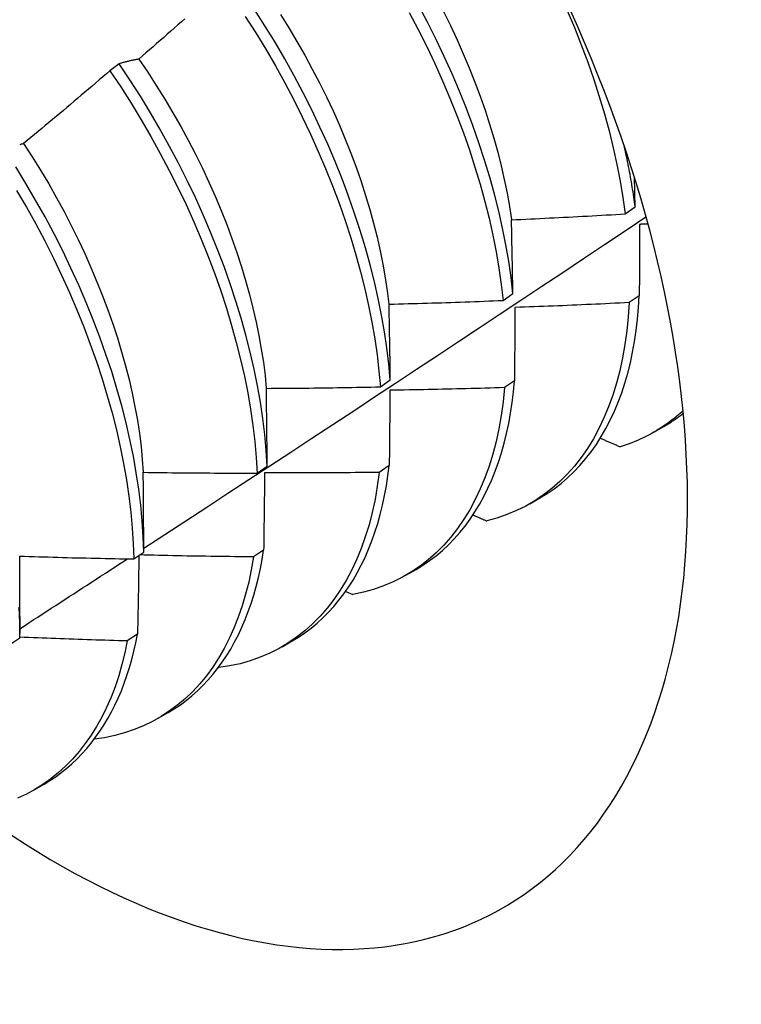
# Model space of a CAD drawing. Header units: inches. Extents: x 94.9 to 112.2, y 33.4 to 57.2.
# Tile 14 of 17: x 101.578 to 101.781, y 43.356 to 43.633. Entities that reach past the tile are written whole.
import ezdxf

# ---------------------------------------------------------------- set-up
doc = ezdxf.new("R2010")
doc.units = ezdxf.units.IN
doc.header["$MEASUREMENT"] = 0
doc.layers.add('Visible Edges(ANSI)', color=7, linetype='Continuous', lineweight=25)

msp = doc.modelspace()

# ---------------------------------------------------------------- linework, layer by layer
at = {"layer": 'Visible Edges(ANSI)'}
for p, q in [((101.60609, 43.62019), (101.60351, 43.61823)), ((101.74816, 43.57805), (101.75093, 43.58002)), ((101.71385, 43.55373), (101.71662, 43.55569)), ((101.75209, 43.55506), (101.74927, 43.55312)), ((101.67941, 43.52946), (101.6822, 43.53142)), ((101.71706, 43.53116), (101.71423, 43.52923)), ((101.75621, 43.51673), (101.75902, 43.51835)), ((101.68191, 43.50735), (101.67907, 43.50543)), ((101.64486, 43.50526), (101.64766, 43.50721)), ((101.72141, 43.49664), (101.72422, 43.49826)), ((101.61019, 43.48112), (101.613, 43.48307)), ((101.64664, 43.48362), (101.64379, 43.48171)), ((101.68661, 43.47654), (101.68943, 43.47817)), ((101.66968, 43.47202), (101.67169, 43.47112)), ((101.57823, 43.46492), (101.57823, 43.46018)), ((101.57541, 43.45706), (101.57822, 43.459)), ((101.61126, 43.46), (101.60839, 43.45809)), ((101.65181, 43.45645), (101.65463, 43.45808)), ((101.63394, 43.45064), (101.63405, 43.45059)), ((101.61702, 43.43636), (101.61983, 43.43799)), ((101.58222, 43.41627), (101.58503, 43.41789))]:
    msp.add_line(p, q, dxfattribs=at)
at = {"layer": 'Visible Edges(ANSI)', "flags": 128}
for points in [[(101.6822, 43.53142), (101.6818, 43.53586), (101.68126, 43.54038), (101.68058, 43.54495), (101.67978, 43.54958), (101.67884, 43.55426), (101.67777, 43.55898), (101.67657, 43.56374), (101.67524, 43.56853), (101.67378, 43.57334), (101.6722, 43.57817), (101.67049, 43.58302), (101.66865, 43.58788), (101.6667, 43.59273), (101.66463, 43.59758), (101.66244, 43.60242), (101.66014, 43.60724), (101.65773, 43.61204), (101.6552, 43.61681), (101.65258, 43.62155), (101.64985, 43.62624), (101.64702, 43.63089), (101.64409, 43.63548)], [(101.68754, 43.63464), (101.69005, 43.62986), (101.69244, 43.62506), (101.69473, 43.62023), (101.6969, 43.61539), (101.69896, 43.61054), (101.7009, 43.60569), (101.70271, 43.60083), (101.7044, 43.59599), (101.70597, 43.59115), (101.70741, 43.58634), (101.70873, 43.58156), (101.70991, 43.5768), (101.71096, 43.57209), (101.71188, 43.56742), (101.71267, 43.5628), (101.71332, 43.55823), (101.71385, 43.55373)], [(101.71662, 43.55569), (101.71609, 43.5602), (101.71543, 43.56477), (101.71463, 43.56939), (101.7137, 43.57407), (101.71263, 43.57879), (101.71144, 43.58354), (101.71012, 43.58833), (101.70867, 43.59314), (101.70709, 43.59798), (101.70539, 43.60282), (101.70356, 43.60768), (101.70162, 43.61253), (101.69955, 43.61739), (101.69737, 43.62223), (101.69508, 43.62705), (101.69267, 43.63185), (101.69016, 43.63662)], [(101.69714, 43.63483), (101.69908, 43.6309), (101.70093, 43.62695), (101.70269, 43.623), (101.70437, 43.61903), (101.70594, 43.61507), (101.70742, 43.61111), (101.70881, 43.60716), (101.71009, 43.60322), (101.71128, 43.59931), (101.71236, 43.59541), (101.71333, 43.59154), (101.7142, 43.5877), (101.71497, 43.5839), (101.71563, 43.58014), (101.71618, 43.57642)], [(101.73183, 43.6352), (101.73388, 43.63034), (101.73581, 43.62549), (101.73761, 43.62064), (101.7393, 43.61579), (101.74086, 43.61096), (101.74229, 43.60615), (101.7436, 43.60137), (101.74477, 43.59661), (101.74582, 43.5919), (101.74673, 43.58723), (101.74751, 43.58261), (101.74816, 43.57805)], [(101.62455, 43.63284), (101.62356, 43.63196), (101.62257, 43.63109), (101.62157, 43.63021), (101.62058, 43.62934), (101.61959, 43.62847), (101.6186, 43.6276), (101.6176, 43.62673), (101.61661, 43.62586), (101.61561, 43.62499), (101.61461, 43.62412), (101.61362, 43.62326), (101.61262, 43.62239), (101.61162, 43.62153)], [(101.6415, 43.63351), (101.64442, 43.62891), (101.64725, 43.62426), (101.64997, 43.61957), (101.65259, 43.61483), (101.6551, 43.61006), (101.65751, 43.60525), (101.6598, 43.60043), (101.66198, 43.59559), (101.66404, 43.59074), (101.66599, 43.58588), (101.66781, 43.58103), (101.66951, 43.57618), (101.67108, 43.57135), (101.67253, 43.56654), (101.67385, 43.56175), (101.67504, 43.55699), (101.6761, 43.55228), (101.67703, 43.5476), (101.67783, 43.54298), (101.67849, 43.53841), (101.67902, 43.5339), (101.67941, 43.52946)], [(101.65135, 43.63408), (101.65371, 43.63029), (101.65598, 43.62646), (101.65818, 43.6226), (101.6603, 43.61872), (101.66233, 43.61481), (101.66428, 43.61088), (101.66613, 43.60694), (101.6679, 43.60298), (101.66957, 43.59903), (101.67114, 43.59507), (101.67261, 43.59111), (101.67399, 43.58716), (101.67526, 43.58323), (101.67644, 43.57931), (101.67751, 43.57541), (101.67848, 43.57154), (101.67935, 43.5677), (101.68012, 43.56389), (101.68079, 43.56012), (101.68135, 43.55639), (101.68181, 43.55271)], [(101.61162, 43.62153), (101.61138, 43.62148), (101.61114, 43.62144), (101.61091, 43.62139), (101.61067, 43.62134), (101.61044, 43.6213), (101.6102, 43.62125), (101.60997, 43.6212), (101.60973, 43.62115), (101.6095, 43.62109), (101.60927, 43.62104), (101.60904, 43.62099), (101.60881, 43.62093), (101.60858, 43.62088), (101.60835, 43.62082), (101.60812, 43.62076), (101.60789, 43.6207), (101.60766, 43.62064), (101.60744, 43.62058), (101.60721, 43.62052), (101.60698, 43.62046), (101.60676, 43.62039), (101.60654, 43.62033), (101.60631, 43.62026), (101.60609, 43.62019)], [(101.61159, 43.62149), (101.6141, 43.6178), (101.61653, 43.61405), (101.61889, 43.61027), (101.62117, 43.60645), (101.62337, 43.6026), (101.62548, 43.59872), (101.62751, 43.59481), (101.62945, 43.59088), (101.63129, 43.58694), (101.63305, 43.58299), (101.63471, 43.57902), (101.63628, 43.57506), (101.63775, 43.5711), (101.63913, 43.56715), (101.64041, 43.56321), (101.64159, 43.55929), (101.64268, 43.55538), (101.64366, 43.55151), (101.64455, 43.54766), (101.64533, 43.54385), (101.646, 43.54008), (101.64658, 43.53635), (101.64704, 43.53267), (101.6474, 43.52905)], [(101.60351, 43.61823), (101.60251, 43.61737), (101.60151, 43.61651), (101.6005, 43.61565), (101.5995, 43.61479), (101.5985, 43.61393), (101.59749, 43.61307), (101.59649, 43.61222), (101.59548, 43.61136), (101.59447, 43.61051), (101.59346, 43.60965), (101.59245, 43.6088), (101.59145, 43.60795), (101.59044, 43.6071), (101.58942, 43.60625), (101.58841, 43.6054), (101.5874, 43.60455), (101.58639, 43.60371), (101.58537, 43.60286), (101.58436, 43.60202), (101.58334, 43.60117), (101.58233, 43.60033), (101.58131, 43.59949), (101.5803, 43.59865), (101.57928, 43.59781)], [(101.60351, 43.61823), (101.60653, 43.61369), (101.60945, 43.6091), (101.61228, 43.60445), (101.61501, 43.59976), (101.61764, 43.59502), (101.62016, 43.59025), (101.62257, 43.58545), (101.62487, 43.58063), (101.62705, 43.57579), (101.62912, 43.57094), (101.63108, 43.56608), (101.63291, 43.56123), (101.63461, 43.55638), (101.63619, 43.55154), (101.63765, 43.54673), (101.63898, 43.54194), (101.64018, 43.53718), (101.64125, 43.53246), (101.64218, 43.52779), (101.64299, 43.52316), (101.64366, 43.51859), (101.64419, 43.51408), (101.6446, 43.50963), (101.64486, 43.50526)], [(101.64766, 43.50721), (101.64738, 43.51159), (101.64697, 43.51604), (101.64642, 43.52056), (101.64574, 43.52513), (101.64493, 43.52976), (101.64398, 43.53444), (101.6429, 43.53917), (101.64169, 43.54393), (101.64036, 43.54872), (101.63889, 43.55354), (101.6373, 43.55837), (101.63558, 43.56322), (101.63374, 43.56807), (101.63178, 43.57293), (101.6297, 43.57778), (101.62751, 43.58262), (101.6252, 43.58744), (101.62278, 43.59224), (101.62025, 43.597), (101.61762, 43.60174), (101.61488, 43.60643), (101.61205, 43.61107), (101.60911, 43.61566), (101.60609, 43.62019)], [(101.57928, 43.59781), (101.57906, 43.59773), (101.57883, 43.59766), (101.57861, 43.59759), (101.57839, 43.59752), (101.57818, 43.59744)], [(101.57927, 43.5978), (101.5817, 43.59406), (101.58405, 43.59027), (101.58632, 43.58645), (101.58851, 43.58259), (101.59062, 43.57871), (101.59264, 43.57479), (101.59458, 43.57086), (101.59643, 43.56692), (101.59819, 43.56296), (101.59987, 43.55899), (101.60144, 43.55503), (101.60293, 43.55107), (101.60432, 43.54712), (101.60561, 43.54318), (101.6068, 43.53925), (101.60789, 43.53535), (101.60888, 43.53148), (101.60977, 43.52764), (101.61054, 43.52383), (101.61121, 43.52006), (101.61178, 43.51634), (101.61223, 43.51267), (101.61258, 43.50905), (101.61283, 43.50548)], [(101.75093, 43.58002), (101.75083, 43.58072), (101.75074, 43.58141), (101.75064, 43.58211), (101.75054, 43.58281), (101.75043, 43.58351), (101.75033, 43.58421), (101.75022, 43.58491), (101.7501, 43.58562), (101.74999, 43.58632), (101.74987, 43.58703), (101.74974, 43.58774), (101.74962, 43.58845), (101.74949, 43.58916), (101.74936, 43.58987), (101.74922, 43.59058), (101.74908, 43.5913), (101.74894, 43.59201), (101.74879, 43.59273), (101.74865, 43.59344), (101.7485, 43.59416), (101.74834, 43.59488), (101.74818, 43.5956), (101.74802, 43.59632), (101.74786, 43.59704)], [(101.613, 43.48307), (101.61285, 43.48738), (101.61256, 43.49176), (101.61214, 43.49622), (101.61159, 43.50074), (101.6109, 43.50532), (101.61008, 43.50995), (101.60912, 43.51463), (101.60804, 43.51936), (101.60682, 43.52412), (101.60547, 43.52891), (101.604, 43.53373), (101.6024, 43.53857), (101.60068, 43.54341), (101.59883, 43.54827), (101.59686, 43.55313), (101.59478, 43.55797), (101.59258, 43.56281), (101.59026, 43.56763), (101.58784, 43.57243), (101.5853, 43.5772), (101.58266, 43.58193), (101.57992, 43.58661), (101.57708, 43.59126)], [(101.75093, 43.58002), (101.75092, 43.58036), (101.75091, 43.5807), (101.7509, 43.58104), (101.7509, 43.58138), (101.75089, 43.58172), (101.75088, 43.58206), (101.75088, 43.5824), (101.75087, 43.58274), (101.75086, 43.58308), (101.75085, 43.58342), (101.75085, 43.58376), (101.75084, 43.58409), (101.75083, 43.58443), (101.75083, 43.58477), (101.75082, 43.58511), (101.75081, 43.58545), (101.7508, 43.58579), (101.7508, 43.58612), (101.75079, 43.58646), (101.75078, 43.5868), (101.75077, 43.58714), (101.75077, 43.58747), (101.75076, 43.58781), (101.75075, 43.58815)], [(101.57732, 43.58464), (101.58005, 43.57994), (101.58269, 43.57521), (101.58521, 43.57044), (101.58763, 43.56564), (101.58994, 43.56082), (101.59213, 43.55598), (101.59421, 43.55113), (101.59616, 43.54628), (101.598, 43.54142), (101.59972, 43.53658), (101.60131, 43.53174), (101.60277, 43.52692), (101.60411, 43.52213), (101.60531, 43.51737), (101.60639, 43.51265), (101.60733, 43.50797), (101.60814, 43.50334), (101.60882, 43.49877), (101.60937, 43.49425), (101.60978, 43.4898), (101.61005, 43.48542), (101.61019, 43.48112)], [(101.613, 43.48414), (101.6189, 43.48799), (101.62481, 43.49184), (101.63071, 43.4957), (101.6366, 43.49956), (101.6425, 43.50342), (101.64839, 43.50729), (101.65428, 43.51115), (101.66017, 43.51502), (101.66605, 43.51889), (101.67193, 43.52276), (101.67781, 43.52664), (101.68369, 43.53052), (101.68956, 43.5344), (101.69543, 43.53828), (101.7013, 43.54216), (101.70716, 43.54605), (101.71302, 43.54993), (101.71888, 43.55382), (101.72474, 43.55772), (101.73059, 43.56161), (101.73644, 43.56551), (101.74229, 43.56941), (101.74813, 43.57331), (101.75397, 43.57721)], [(101.71622, 43.57639), (101.71755, 43.57644), (101.71888, 43.5765), (101.72021, 43.57656), (101.72155, 43.57662), (101.72288, 43.57669), (101.72421, 43.57675), (101.72554, 43.57681), (101.72687, 43.57688), (101.7282, 43.57694), (101.72953, 43.57701), (101.73086, 43.57708), (101.73219, 43.57715), (101.73353, 43.57722), (101.73486, 43.57729), (101.73619, 43.57736), (101.73752, 43.57743), (101.73885, 43.57751), (101.74018, 43.57758), (101.74151, 43.57766), (101.74284, 43.57774), (101.74417, 43.57781), (101.7455, 43.57789), (101.74683, 43.57797), (101.74816, 43.57805)], [(101.71662, 43.55569), (101.71661, 43.55656), (101.71659, 43.55744), (101.71658, 43.55831), (101.71656, 43.55918), (101.71655, 43.56005), (101.71653, 43.56091), (101.71651, 43.56178), (101.7165, 43.56265), (101.71648, 43.56351), (101.71647, 43.56438), (101.71645, 43.56524), (101.71643, 43.5661), (101.71642, 43.56697), (101.7164, 43.56783), (101.71638, 43.56869), (101.71636, 43.56955), (101.71635, 43.57041), (101.71633, 43.57126), (101.71631, 43.57212), (101.71629, 43.57297), (101.71628, 43.57383), (101.71626, 43.57468), (101.71624, 43.57554), (101.71622, 43.57639)], [(101.75216, 43.57509), (101.75216, 43.57426), (101.75216, 43.57344), (101.75216, 43.57261), (101.75215, 43.57179), (101.75215, 43.57096), (101.75215, 43.57013), (101.75214, 43.5693), (101.75214, 43.56847), (101.75214, 43.56764), (101.75214, 43.56681), (101.75213, 43.56597), (101.75213, 43.56514), (101.75213, 43.5643), (101.75212, 43.56347), (101.75212, 43.56263), (101.75212, 43.56179), (101.75212, 43.56095), (101.75211, 43.56011), (101.75211, 43.55927), (101.75211, 43.55843), (101.7521, 43.55759), (101.7521, 43.55674), (101.7521, 43.5559), (101.75209, 43.55506)], [(101.75452, 43.57521), (101.75443, 43.57521), (101.75433, 43.5752), (101.75423, 43.5752), (101.75413, 43.57519), (101.75403, 43.57519), (101.75393, 43.57518), (101.75383, 43.57518), (101.75374, 43.57517), (101.75364, 43.57517), (101.75354, 43.57516), (101.75344, 43.57515), (101.75334, 43.57515), (101.75324, 43.57514), (101.75315, 43.57514), (101.75305, 43.57513), (101.75295, 43.57513), (101.75285, 43.57512), (101.75275, 43.57512), (101.75265, 43.57511), (101.75256, 43.57511), (101.75246, 43.5751), (101.75236, 43.5751), (101.75226, 43.57509), (101.75216, 43.57509)], [(101.72422, 43.49826), (101.72626, 43.49951), (101.72823, 43.50086), (101.73013, 43.50233), (101.73196, 43.5039), (101.73372, 43.50558), (101.73541, 43.50736), (101.73703, 43.50924), (101.73857, 43.51123), (101.74004, 43.51331), (101.74142, 43.51549), (101.74273, 43.51777), (101.74396, 43.52014), (101.74511, 43.5226), (101.74617, 43.52515), (101.74715, 43.52778), (101.74805, 43.53051), (101.74886, 43.53331), (101.74958, 43.5362), (101.75022, 43.53916), (101.75077, 43.5422), (101.75124, 43.54531), (101.75161, 43.54849), (101.7519, 43.55174), (101.75209, 43.55506)], [(101.68187, 43.55269), (101.6832, 43.55272), (101.68454, 43.55275), (101.68587, 43.55279), (101.6872, 43.55282), (101.68853, 43.55286), (101.68987, 43.5529), (101.6912, 43.55293), (101.69253, 43.55297), (101.69386, 43.55301), (101.6952, 43.55305), (101.69653, 43.55309), (101.69786, 43.55314), (101.69919, 43.55318), (101.70053, 43.55323), (101.70186, 43.55327), (101.70319, 43.55332), (101.70452, 43.55337), (101.70585, 43.55341), (101.70719, 43.55346), (101.70852, 43.55351), (101.70985, 43.55357), (101.71118, 43.55362), (101.71251, 43.55367), (101.71385, 43.55373)], [(101.6822, 43.53142), (101.68219, 43.53231), (101.68218, 43.53321), (101.68217, 43.53411), (101.68215, 43.535), (101.68214, 43.53589), (101.68213, 43.53678), (101.68212, 43.53768), (101.6821, 43.53857), (101.68209, 43.53946), (101.68208, 43.54034), (101.68206, 43.54123), (101.68205, 43.54212), (101.68204, 43.543), (101.68202, 43.54389), (101.68201, 43.54477), (101.68199, 43.54566), (101.68198, 43.54654), (101.68196, 43.54742), (101.68195, 43.5483), (101.68193, 43.54918), (101.68192, 43.55006), (101.6819, 43.55094), (101.68189, 43.55181), (101.68187, 43.55269)], [(101.74927, 43.55312), (101.749, 43.54908), (101.74861, 43.54515), (101.74808, 43.54131), (101.74742, 43.53758), (101.74663, 43.53397), (101.74571, 43.53047), (101.74466, 43.52709), (101.74348, 43.52384), (101.74218, 43.52072), (101.74076, 43.51774), (101.73922, 43.51489), (101.73755, 43.51218), (101.73577, 43.50962), (101.73388, 43.50721), (101.73187, 43.50494), (101.72976, 43.50283), (101.72753, 43.50088), (101.72521, 43.49909), (101.72278, 43.49746), (101.72026, 43.49599), (101.71764, 43.49469), (101.71494, 43.49356), (101.71214, 43.49259), (101.70927, 43.4918)], [(101.71718, 43.55176), (101.71718, 43.55091), (101.71718, 43.55007), (101.71717, 43.54922), (101.71717, 43.54836), (101.71716, 43.54751), (101.71716, 43.54666), (101.71715, 43.54581), (101.71715, 43.54495), (101.71714, 43.5441), (101.71714, 43.54324), (101.71713, 43.54238), (101.71713, 43.54153), (101.71712, 43.54067), (101.71712, 43.53981), (101.71711, 43.53895), (101.71711, 43.53808), (101.7171, 43.53722), (101.7171, 43.53636), (101.71709, 43.53549), (101.71708, 43.53463), (101.71708, 43.53376), (101.71707, 43.53289), (101.71707, 43.53203), (101.71706, 43.53116)], [(101.74927, 43.55312), (101.74793, 43.55305), (101.7466, 43.55298), (101.74526, 43.55292), (101.74392, 43.55285), (101.74259, 43.55279), (101.74125, 43.55272), (101.73991, 43.55266), (101.73858, 43.5526), (101.73724, 43.55254), (101.7359, 43.55248), (101.73457, 43.55242), (101.73323, 43.55237), (101.73189, 43.55231), (101.73056, 43.55225), (101.72922, 43.5522), (101.72788, 43.55215), (101.72655, 43.5521), (101.72521, 43.55204), (101.72387, 43.55199), (101.72253, 43.55195), (101.7212, 43.5519), (101.71986, 43.55185), (101.71852, 43.55181), (101.71718, 43.55176)], [(101.64742, 43.52904), (101.64875, 43.52905), (101.65009, 43.52906), (101.65142, 43.52906), (101.65275, 43.52907), (101.65409, 43.52908), (101.65542, 43.52909), (101.65675, 43.52911), (101.65808, 43.52912), (101.65942, 43.52913), (101.66075, 43.52915), (101.66208, 43.52916), (101.66342, 43.52918), (101.66475, 43.5292), (101.66608, 43.52922), (101.66742, 43.52924), (101.66875, 43.52926), (101.67008, 43.52928), (101.67142, 43.5293), (101.67275, 43.52933), (101.67408, 43.52935), (101.67542, 43.52938), (101.67675, 43.5294), (101.67808, 43.52943), (101.67941, 43.52946)], [(101.68943, 43.47817), (101.69136, 43.47935), (101.69324, 43.48064), (101.69506, 43.48202), (101.69682, 43.4835), (101.69851, 43.48508), (101.70014, 43.48675), (101.7017, 43.48851), (101.70319, 43.49036), (101.70462, 43.49231), (101.70597, 43.49434), (101.70725, 43.49646), (101.70847, 43.49867), (101.7096, 43.50096), (101.71067, 43.50334), (101.71166, 43.50579), (101.71257, 43.50832), (101.71341, 43.51093), (101.71417, 43.51361), (101.71485, 43.51637), (101.71545, 43.51919), (101.71597, 43.52209), (101.71642, 43.52505), (101.71678, 43.52807), (101.71706, 43.53116)], [(101.64766, 43.50721), (101.64765, 43.50813), (101.64764, 43.50905), (101.64764, 43.50997), (101.64763, 43.51088), (101.64762, 43.5118), (101.64761, 43.51272), (101.6476, 43.51363), (101.64759, 43.51454), (101.64758, 43.51546), (101.64757, 43.51637), (101.64757, 43.51728), (101.64756, 43.51819), (101.64755, 43.5191), (101.64753, 43.52001), (101.64752, 43.52091), (101.64751, 43.52182), (101.6475, 43.52273), (101.64749, 43.52363), (101.64748, 43.52454), (101.64747, 43.52544), (101.64746, 43.52634), (101.64744, 43.52724), (101.64743, 43.52814), (101.64742, 43.52904)], [(101.71423, 43.52923), (101.71384, 43.52529), (101.71332, 43.52144), (101.71266, 43.51771), (101.71188, 43.51409), (101.71097, 43.51058), (101.70993, 43.5072), (101.70876, 43.50394), (101.70747, 43.50081), (101.70605, 43.49782), (101.70451, 43.49496), (101.70286, 43.49225), (101.70108, 43.48968), (101.69919, 43.48725), (101.69719, 43.48498), (101.69508, 43.48286), (101.69287, 43.4809), (101.69055, 43.4791), (101.68813, 43.47746), (101.68561, 43.47598), (101.683, 43.47467), (101.6803, 43.47353), (101.67751, 43.47255), (101.67464, 43.47175), (101.67169, 43.47112)], [(101.68211, 43.52851), (101.6821, 43.52764), (101.68209, 43.52677), (101.68208, 43.52589), (101.68208, 43.52502), (101.68207, 43.52414), (101.68206, 43.52327), (101.68205, 43.52239), (101.68205, 43.52151), (101.68204, 43.52064), (101.68203, 43.51976), (101.68202, 43.51887), (101.68201, 43.51799), (101.68201, 43.51711), (101.682, 43.51623), (101.68199, 43.51534), (101.68198, 43.51446), (101.68197, 43.51357), (101.68196, 43.51269), (101.68196, 43.5118), (101.68195, 43.51091), (101.68194, 43.51002), (101.68193, 43.50913), (101.68192, 43.50824), (101.68191, 43.50735)], [(101.71423, 43.52923), (101.71289, 43.52919), (101.71155, 43.52915), (101.71021, 43.52911), (101.70887, 43.52907), (101.70754, 43.52903), (101.7062, 43.52899), (101.70486, 43.52896), (101.70352, 43.52892), (101.70218, 43.52889), (101.70085, 43.52886), (101.69951, 43.52883), (101.69817, 43.5288), (101.69683, 43.52877), (101.69549, 43.52874), (101.69415, 43.52871), (101.69281, 43.52868), (101.69148, 43.52866), (101.69014, 43.52863), (101.6888, 43.52861), (101.68746, 43.52859), (101.68612, 43.52857), (101.68478, 43.52855), (101.68344, 43.52853), (101.68211, 43.52851)], [(101.76436, 43.52274), (101.76372, 43.52216), (101.76307, 43.5216), (101.76242, 43.52105), (101.76176, 43.52051), (101.76108, 43.51998), (101.7604, 43.51947), (101.75971, 43.51897), (101.75902, 43.51849), (101.75831, 43.51802), (101.7576, 43.51756), (101.75687, 43.51712), (101.75614, 43.51669), (101.7554, 43.51627), (101.75466, 43.51587), (101.7539, 43.51548), (101.75314, 43.51511), (101.75237, 43.51475), (101.75159, 43.5144), (101.75081, 43.51407), (101.75002, 43.51376), (101.74922, 43.51345), (101.74841, 43.51317), (101.74759, 43.51289), (101.74677, 43.51263)], [(101.75902, 43.51835), (101.75926, 43.51849), (101.75949, 43.51862), (101.75972, 43.51876), (101.75996, 43.5189), (101.76019, 43.51905), (101.76042, 43.51919), (101.76065, 43.51934), (101.76088, 43.51948), (101.76111, 43.51963), (101.76133, 43.51978), (101.76156, 43.51993), (101.76179, 43.52008), (101.76201, 43.52024), (101.76224, 43.52039), (101.76246, 43.52055), (101.76268, 43.52071), (101.7629, 43.52087), (101.76312, 43.52103), (101.76334, 43.52119), (101.76356, 43.52135), (101.76378, 43.52152), (101.764, 43.52168), (101.76421, 43.52185), (101.76443, 43.52202)], [(101.74114, 43.51503), (101.74138, 43.51493), (101.74161, 43.51483), (101.74185, 43.51473), (101.74208, 43.51463), (101.74232, 43.51453), (101.74255, 43.51443), (101.74278, 43.51433), (101.74302, 43.51423), (101.74325, 43.51413), (101.74349, 43.51403), (101.74372, 43.51393), (101.74396, 43.51383), (101.74419, 43.51373), (101.74443, 43.51363), (101.74466, 43.51353), (101.74489, 43.51343), (101.74513, 43.51333), (101.74536, 43.51323), (101.7456, 43.51313), (101.74583, 43.51303), (101.74607, 43.51293), (101.7463, 43.51283), (101.74654, 43.51273), (101.74677, 43.51263)], [(101.65463, 43.45808), (101.65647, 43.4592), (101.65826, 43.46041), (101.65999, 43.46171), (101.66167, 43.4631), (101.66329, 43.46458), (101.66485, 43.46614), (101.66636, 43.46779), (101.6678, 43.46951), (101.66918, 43.47132), (101.6705, 43.47322), (101.67175, 43.47519), (101.67294, 43.47724), (101.67407, 43.47936), (101.67513, 43.48156), (101.67612, 43.48384), (101.67704, 43.48618), (101.6779, 43.4886), (101.67868, 43.49109), (101.6794, 43.49364), (101.68004, 43.49626), (101.68062, 43.49894), (101.68112, 43.50168), (101.68155, 43.50449), (101.68191, 43.50735)], [(101.61287, 43.50545), (101.6142, 43.50543), (101.61553, 43.50541), (101.61686, 43.50539), (101.6182, 43.50538), (101.61953, 43.50536), (101.62086, 43.50535), (101.6222, 43.50534), (101.62353, 43.50532), (101.62486, 43.50531), (101.6262, 43.5053), (101.62753, 43.50529), (101.62886, 43.50528), (101.6302, 43.50528), (101.63153, 43.50527), (101.63286, 43.50526), (101.6342, 43.50526), (101.63553, 43.50526), (101.63686, 43.50525), (101.6382, 43.50525), (101.63953, 43.50525), (101.64086, 43.50525), (101.6422, 43.50525), (101.64353, 43.50525), (101.64486, 43.50526)], [(101.613, 43.48307), (101.613, 43.48401), (101.61299, 43.48495), (101.61299, 43.48589), (101.61299, 43.48683), (101.61298, 43.48777), (101.61298, 43.48871), (101.61298, 43.48965), (101.61297, 43.49058), (101.61297, 43.49152), (101.61296, 43.49245), (101.61296, 43.49339), (101.61295, 43.49432), (101.61294, 43.49525), (101.61294, 43.49618), (101.61293, 43.49711), (101.61293, 43.49804), (101.61292, 43.49897), (101.61291, 43.4999), (101.61291, 43.50083), (101.6129, 43.50175), (101.61289, 43.50268), (101.61288, 43.5036), (101.61287, 43.50453), (101.61287, 43.50545)], [(101.67907, 43.50543), (101.67855, 43.50158), (101.67791, 43.49784), (101.67713, 43.49421), (101.67623, 43.4907), (101.67519, 43.48731), (101.67403, 43.48404), (101.67275, 43.48091), (101.67134, 43.4779), (101.66981, 43.47504), (101.66816, 43.47231), (101.66639, 43.46973), (101.66451, 43.4673), (101.66252, 43.46502), (101.66041, 43.46289), (101.65821, 43.46092), (101.65589, 43.45911), (101.65348, 43.45746), (101.65097, 43.45598), (101.64836, 43.45465), (101.64567, 43.4535), (101.64288, 43.45252), (101.64002, 43.4517), (101.63707, 43.45106), (101.63405, 43.45059)], [(101.64693, 43.50534), (101.64692, 43.50444), (101.64691, 43.50355), (101.64689, 43.50265), (101.64688, 43.50176), (101.64687, 43.50086), (101.64686, 43.49996), (101.64685, 43.49906), (101.64684, 43.49816), (101.64683, 43.49726), (101.64682, 43.49635), (101.6468, 43.49545), (101.64679, 43.49454), (101.64678, 43.49364), (101.64677, 43.49273), (101.64676, 43.49183), (101.64675, 43.49092), (101.64673, 43.49001), (101.64672, 43.4891), (101.64671, 43.48819), (101.6467, 43.48728), (101.64668, 43.48637), (101.64667, 43.48545), (101.64666, 43.48454), (101.64664, 43.48362)], [(101.67907, 43.50543), (101.67773, 43.50541), (101.67639, 43.5054), (101.67505, 43.50538), (101.67371, 43.50537), (101.67237, 43.50536), (101.67103, 43.50535), (101.66969, 43.50534), (101.66835, 43.50533), (101.66701, 43.50532), (101.66568, 43.50532), (101.66434, 43.50531), (101.663, 43.50531), (101.66166, 43.5053), (101.66032, 43.5053), (101.65898, 43.5053), (101.65764, 43.5053), (101.6563, 43.5053), (101.65496, 43.5053), (101.65362, 43.50531), (101.65228, 43.50531), (101.65094, 43.50532), (101.6496, 43.50532), (101.64827, 43.50533), (101.64693, 43.50534)], [(101.70542, 43.49349), (101.70558, 43.49341), (101.70574, 43.49334), (101.7059, 43.49327), (101.70606, 43.4932), (101.70622, 43.49313), (101.70638, 43.49306), (101.70654, 43.49299), (101.7067, 43.49292), (101.70686, 43.49285), (101.70702, 43.49278), (101.70718, 43.49271), (101.70734, 43.49264), (101.7075, 43.49257), (101.70766, 43.4925), (101.70782, 43.49243), (101.70798, 43.49236), (101.70814, 43.49229), (101.7083, 43.49222), (101.70846, 43.49215), (101.70862, 43.49208), (101.70879, 43.49201), (101.70895, 43.49194), (101.70911, 43.49187), (101.70927, 43.4918)], [(101.61983, 43.43799), (101.62157, 43.43905), (101.62327, 43.44019), (101.62492, 43.44141), (101.62652, 43.44271), (101.62807, 43.44409), (101.62956, 43.44554), (101.63101, 43.44707), (101.6324, 43.44868), (101.63373, 43.45036), (101.63501, 43.45211), (101.63623, 43.45394), (101.6374, 43.45583), (101.6385, 43.4578), (101.63955, 43.45983), (101.64054, 43.46193), (101.64146, 43.4641), (101.64233, 43.46633), (101.64314, 43.46862), (101.64388, 43.47098), (101.64456, 43.47339), (101.64518, 43.47587), (101.64573, 43.4784), (101.64622, 43.48098), (101.64664, 43.48362)], [(101.57821, 43.48191), (101.57954, 43.48187), (101.58087, 43.48183), (101.58221, 43.48179), (101.58354, 43.48174), (101.58487, 43.4817), (101.5862, 43.48167), (101.58754, 43.48163), (101.58887, 43.48159), (101.5902, 43.48155), (101.59153, 43.48152), (101.59287, 43.48148), (101.5942, 43.48145), (101.59553, 43.48142), (101.59687, 43.48139), (101.5982, 43.48136), (101.59953, 43.48133), (101.60086, 43.4813), (101.6022, 43.48127), (101.60353, 43.48124), (101.60486, 43.48122), (101.6062, 43.48119), (101.60753, 43.48117), (101.60886, 43.48115), (101.61019, 43.48112)], [(101.57823, 43.46492), (101.57823, 43.46563), (101.57823, 43.46635), (101.57824, 43.46706), (101.57824, 43.46777), (101.57824, 43.46848), (101.57824, 43.46919), (101.57824, 43.4699), (101.57824, 43.47061), (101.57823, 43.47132), (101.57823, 43.47203), (101.57823, 43.47274), (101.57823, 43.47345), (101.57823, 43.47416), (101.57823, 43.47487), (101.57823, 43.47557), (101.57823, 43.47628), (101.57823, 43.47699), (101.57822, 43.47769), (101.57822, 43.4784), (101.57822, 43.4791), (101.57822, 43.4798), (101.57822, 43.48051), (101.57821, 43.48121), (101.57821, 43.48191)], [(101.57823, 43.46154), (101.57949, 43.46236), (101.58074, 43.46318), (101.582, 43.46399), (101.58326, 43.46481), (101.58452, 43.46562), (101.58578, 43.46644), (101.58704, 43.46726), (101.5883, 43.46807), (101.58956, 43.46889), (101.59082, 43.46971), (101.59207, 43.47053), (101.59333, 43.47134), (101.59459, 43.47216), (101.59585, 43.47298), (101.59711, 43.47379), (101.59836, 43.47461), (101.59962, 43.47543), (101.60088, 43.47625), (101.60214, 43.47707), (101.60339, 43.47788), (101.60465, 43.4787), (101.60591, 43.47952), (101.60717, 43.48034), (101.60842, 43.48116)], [(101.64379, 43.48171), (101.64318, 43.4781), (101.64245, 43.4746), (101.64159, 43.4712), (101.64062, 43.46791), (101.63953, 43.46474), (101.63832, 43.46168), (101.637, 43.45875), (101.63557, 43.45595), (101.63402, 43.45328), (101.63237, 43.45073), (101.6306, 43.44833), (101.62874, 43.44606), (101.62677, 43.44393), (101.6247, 43.44195), (101.62253, 43.44012), (101.62026, 43.43843), (101.61791, 43.43689), (101.61546, 43.43551), (101.61293, 43.43428), (101.61032, 43.4332), (101.60762, 43.43228), (101.60485, 43.43152), (101.602, 43.43092), (101.59909, 43.43048)], [(101.61165, 43.48213), (101.61163, 43.48122), (101.61162, 43.4803), (101.6116, 43.47939), (101.61159, 43.47848), (101.61157, 43.47756), (101.61156, 43.47664), (101.61154, 43.47573), (101.61153, 43.47481), (101.61151, 43.47389), (101.61149, 43.47297), (101.61148, 43.47205), (101.61146, 43.47112), (101.61145, 43.4702), (101.61143, 43.46928), (101.61141, 43.46835), (101.6114, 43.46743), (101.61138, 43.4665), (101.61136, 43.46558), (101.61135, 43.46465), (101.61133, 43.46372), (101.61131, 43.46279), (101.61129, 43.46186), (101.61128, 43.46093), (101.61126, 43.46)], [(101.64379, 43.48171), (101.64246, 43.48172), (101.64112, 43.48173), (101.63979, 43.48175), (101.63846, 43.48176), (101.63713, 43.48178), (101.63579, 43.48179), (101.63446, 43.48181), (101.63313, 43.48182), (101.6318, 43.48184), (101.63046, 43.48186), (101.62913, 43.48188), (101.6278, 43.48191), (101.62646, 43.48193), (101.62513, 43.48195), (101.6238, 43.48198), (101.62247, 43.482), (101.62113, 43.48203), (101.6198, 43.48206), (101.61847, 43.48208), (101.61714, 43.48211), (101.61581, 43.48214), (101.61447, 43.48218), (101.61314, 43.48221), (101.61181, 43.48224)], [(101.57822, 43.459), (101.5782, 43.46323), (101.57804, 43.46754)], [(101.60839, 43.45809), (101.6077, 43.45472), (101.60689, 43.45146), (101.60597, 43.44829), (101.60494, 43.44523), (101.60381, 43.44227), (101.60257, 43.43943), (101.60122, 43.43671), (101.59978, 43.4341), (101.59823, 43.43162), (101.59658, 43.42926), (101.59483, 43.42702), (101.59299, 43.42491), (101.59105, 43.42294), (101.58903, 43.4211), (101.58691, 43.41939), (101.58471, 43.41782), (101.58242, 43.41639), (101.58005, 43.4151), (101.57761, 43.41395)], [(101.60839, 43.45809), (101.60714, 43.45813), (101.60588, 43.45816), (101.60462, 43.4582), (101.60336, 43.45823), (101.60211, 43.45827), (101.60085, 43.45831), (101.59959, 43.45835), (101.59834, 43.45839), (101.59708, 43.45843), (101.59582, 43.45847), (101.59456, 43.45852), (101.59331, 43.45856), (101.59205, 43.4586), (101.59079, 43.45865), (101.58953, 43.4587), (101.58828, 43.45874), (101.58702, 43.45879), (101.58576, 43.45884), (101.58451, 43.45889), (101.58325, 43.45894), (101.58199, 43.45899), (101.58074, 43.45905), (101.57948, 43.4591), (101.57822, 43.45915)], [(101.58503, 43.41789), (101.58668, 43.41889), (101.58829, 43.41997), (101.58985, 43.42111), (101.59137, 43.42232), (101.59284, 43.4236), (101.59427, 43.42496), (101.59565, 43.42637), (101.59698, 43.42786), (101.59827, 43.42941), (101.5995, 43.43103), (101.60069, 43.43271), (101.60182, 43.43446), (101.6029, 43.43627), (101.60393, 43.43814), (101.60491, 43.44007), (101.60584, 43.44206), (101.60671, 43.44411), (101.60753, 43.44622), (101.60829, 43.44838), (101.60899, 43.4506), (101.60965, 43.45287), (101.61024, 43.4552), (101.61078, 43.45757), (101.61126, 43.46)]]:
    msp.add_lwpolyline(points, dxfattribs=at)
at = {"layer": 'Visible Edges(ANSI)'}
msp.add_ellipse((101.58885, 43.59967), major_axis=(-0.125, 0.21651), ratio=0.57735, start_param=2.225447, end_param=7.182696, dxfattribs=at)

doc.saveas('drawing.dxf')
